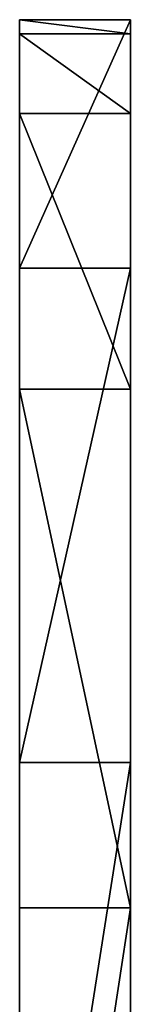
# Model space of a CAD drawing. Extents: x -340 to 340, y -36 to 33.
# Tile 45 of 252: x -314 to -313.2, y 16.373 to 23.478. Entities that reach past the tile are written whole.
import ezdxf

# ---------------------------------------------------------------- set-up
doc = ezdxf.new("R2010")
doc.units = 0
doc.header["$LTSCALE"] = 25.4
doc.layers.get('0').update_dxf_attribs({"color": 13, "linetype": 'CONTINUOUS'})

# ---------------------------------------------------------------- blocks, each defined once
blk = doc.blocks.new('OSLO-LED-60-7521-7517_STL')
at = {"color": 7}
for p, q in [((-314, 23.3775, 150.3158), (-314, 23.4785, 157.6246)), ((-314, 23.4785, 157.6246), (-313.2, 23.4785, 157.6246)), ((-314, 23.4785, 157.6246), (-314, 21.6843, 164.7104)), ((-314, 23.4785, 157.6246), (-313.2, 23.4785, 157.6246)), ((-314, 23.3775, 150.3158), (-314, 23.4785, 157.6246)), ((-314, 23.4785, 157.6246), (-314, 21.6843, 164.7104)), ((-313.2, 23.4785, 157.6246), (-313.2, 23.3775, 150.3158)), ((-313.2, 21.6843, 164.7104), (-313.2, 23.4785, 157.6246)), ((-313.2, 23.4785, 157.6246), (-313.2, 23.3775, 150.3158)), ((-313.2, 21.6843, 164.7104), (-313.2, 23.4785, 157.6246)), ((-314, 23.3775, 150.3158), (-313.2, 23.3775, 150.3158)), ((-314, 22.8007, 146.3576), (-314, 23.3775, 150.3158)), ((-314, 23.3775, 150.3158), (-313.2, 23.3775, 150.3158)), ((-314, 22.8007, 146.3576), (-314, 23.3775, 150.3158)), ((-313.2, 23.3775, 150.3158), (-313.2, 22.8007, 146.3576)), ((-313.2, 23.3775, 150.3158), (-313.2, 22.8007, 146.3576)), ((-314, 20.8115, 139.324), (-314, 22.8007, 146.3576)), ((-314, 22.8007, 146.3576), (-313.2, 22.8007, 146.3576)), ((-314, 22.8007, 146.3576), (-313.2, 22.8007, 146.3576)), ((-314, 20.8115, 139.324), (-314, 22.8007, 146.3576)), ((-313.2, 22.8007, 146.3576), (-313.2, 20.8115, 139.324)), ((-313.2, 22.8007, 146.3576), (-313.2, 20.8115, 139.324)), ((-314, 21.6843, 164.7104), (-313.2, 21.6843, 164.7104)), ((-314, 21.6843, 164.7104), (-314, 18.1174, 171.0905)), ((-314, 21.6843, 164.7104), (-313.2, 21.6843, 164.7104)), ((-314, 21.6843, 164.7104), (-314, 18.1174, 171.0905)), ((-313.2, 18.1174, 171.0905), (-313.2, 21.6843, 164.7104)), ((-313.2, 18.1174, 171.0905), (-313.2, 21.6843, 164.7104)), ((-313.2, 20.8115, 139.324), (-314, 20.8115, 139.324)), ((-314, 17.0697, 133.0449), (-314, 20.8115, 139.324)), ((-313.2, 20.8115, 139.324), (-314, 20.8115, 139.324)), ((-314, 17.0697, 133.0449), (-314, 20.8115, 139.324)), ((-313.2, 20.8115, 139.324), (-313.2, 17.0697, 133.0449)), ((-313.2, 20.8115, 139.324), (-313.2, 17.0697, 133.0449)), ((-314, 18.1174, 171.0905), (-313.2, 18.1174, 171.0905)), ((-314, 18.1174, 171.0905), (-314, 13.0207, 176.33)), ((-314, 18.1174, 171.0905), (-313.2, 18.1174, 171.0905)), ((-314, 18.1174, 171.0905), (-314, 13.0207, 176.33)), ((-313.2, 13.0207, 176.33), (-313.2, 18.1174, 171.0905)), ((-313.2, 13.0207, 176.33), (-313.2, 18.1174, 171.0905)), ((-313.2, 17.0697, 133.0449), (-314, 17.0697, 133.0449)), ((-314, 11.8302, 127.9482), (-314, 17.0697, 133.0449)), ((-313.2, 17.0697, 133.0449), (-314, 17.0697, 133.0449)), ((-314, 11.8302, 127.9482), (-314, 17.0697, 133.0449)), ((-313.2, 17.0697, 133.0449), (-313.2, 11.8302, 127.9482)), ((-313.2, 17.0697, 133.0449), (-313.2, 11.8302, 127.9482))]:
    blk.add_line(p, q, dxfattribs=at)
mesh = blk.add_polyface(dxfattribs=at)
corners = [(-314, 23.4785, 157.6246), (-313.2, 23.3775, 150.3158), (-314, 23.3775, 150.3158), (-313.2, 23.4785, 157.6246)]
mesh.append_faces([[corners[k] for k in face] for face in [(0, 1, 2), (1, 0, 3)]], dxfattribs={"vtx0": -1, "color": 7})
mesh = blk.add_polyface(dxfattribs=at)
corners = [(-314, 21.6843, 164.7104), (-313.2, 23.4785, 157.6246), (-314, 23.4785, 157.6246), (-313.2, 21.6843, 164.7104)]
mesh.append_faces([[corners[k] for k in face] for face in [(0, 1, 2), (1, 0, 3)]], dxfattribs={"vtx0": -1, "color": 7})
mesh = blk.add_polyface(dxfattribs=at)
corners = [(-314, -0.292, 182.061), (-314, -8.9792, 153.0101), (-314, -14.8948, 184.1891), (-314, -8.5187, 154.0798), (-314, -7.585, 154.776), (-314, -6.4283, 154.9121), (-314, -5.3585, 154.4516), (-314, -4.6623, 153.5179), (-314, -4.5262, 152.3611), (-314, -1.6357, 122.5872), (-314, 5.4501, 124.3813), (-314, 6.7416, 180.0718), (-314, 11.8302, 127.9482), (-314, 13.0207, 176.33), (-314, 17.0697, 133.0449), (-314, 18.1174, 171.0905), (-314, 20.8115, 139.324), (-314, 21.6843, 164.7104), (-314, 22.8007, 146.3576), (-314, 23.4785, 157.6246), (-314, 23.3775, 150.3158), (-314, -8.9445, 122.6881), (-314, -23.5473, 124.8162), (-314, -8.8431, 151.8534), (-314, -8.147, 150.9196), (-314, -7.0772, 150.4591), (-314, -5.9205, 150.5952), (-314, -4.9868, 151.2914)]
mesh.append_faces([[corners[k] for k in face] for face in [(18, 19, 20), (2, 21, 22)]], dxfattribs={"vtx0": -1, "color": 7})
mesh.append_faces([[corners[k] for k in face] for face in [(0, 1, 2), (1, 0, 3), (3, 0, 4), (4, 0, 5), (5, 0, 6), (6, 0, 7), (7, 0, 8), (9, 0, 10), (10, 11, 12), (12, 13, 14), (14, 15, 16), (16, 17, 18), (21, 23, 9)]], dxfattribs={"vtx0": -1, "vtx1": -1, "color": 7})
mesh.append_faces([[corners[k] for k in face] for face in [(8, 0, 9), (21, 2, 1)]], dxfattribs={"vtx0": -1, "vtx1": -1, "vtx2": -1, "color": 7})
mesh.append_faces([[corners[k] for k in face] for face in [(10, 0, 11), (12, 11, 13), (14, 13, 15), (16, 15, 17), (18, 17, 19), (21, 1, 23), (9, 23, 24), (9, 24, 25), (9, 25, 26), (9, 26, 27), (9, 27, 8)]], dxfattribs={"vtx0": -1, "vtx2": -1, "color": 7})
mesh = blk.add_polyface(dxfattribs=at)
corners = [(-313.2, -8.9445, 122.6881), (-313.2, -14.8948, 184.1891), (-313.2, -23.5473, 124.8162), (-313.2, -8.9792, 153.0101), (-313.2, -8.8431, 151.8534), (-313.2, -1.6357, 122.5872), (-313.2, -8.147, 150.9196), (-313.2, -7.0772, 150.4591), (-313.2, -5.9205, 150.5952), (-313.2, -4.9868, 151.2914), (-313.2, -4.5262, 152.3611), (-313.2, -0.292, 182.061), (-313.2, -8.5187, 154.0798), (-313.2, -7.585, 154.776), (-313.2, -6.4283, 154.9121), (-313.2, -5.3585, 154.4516), (-313.2, -4.6623, 153.5179), (-313.2, 5.4501, 124.3813), (-313.2, 6.7416, 180.0718), (-313.2, 11.8302, 127.9482), (-313.2, 13.0207, 176.33), (-313.2, 17.0697, 133.0449), (-313.2, 18.1174, 171.0905), (-313.2, 20.8115, 139.324), (-313.2, 21.6843, 164.7104), (-313.2, 22.8007, 146.3576), (-313.2, 23.4785, 157.6246), (-313.2, 23.3775, 150.3158)]
mesh.append_faces([[corners[k] for k in face] for face in [(0, 1, 2), (26, 25, 27)]], dxfattribs={"vtx0": -1, "color": 7})
mesh.append_faces([[corners[k] for k in face] for face in [(3, 0, 4), (4, 5, 6), (6, 5, 7), (7, 5, 8), (8, 5, 9), (9, 5, 10), (11, 17, 18), (18, 19, 20), (20, 21, 22), (22, 23, 24), (24, 25, 26)]], dxfattribs={"vtx0": -1, "vtx1": -1, "color": 7})
mesh.append_faces([[corners[k] for k in face] for face in [(1, 0, 3), (11, 10, 5)]], dxfattribs={"vtx0": -1, "vtx1": -1, "vtx2": -1, "color": 7})
mesh.append_faces([[corners[k] for k in face] for face in [(4, 0, 5), (3, 11, 1), (11, 3, 12), (11, 12, 13), (11, 13, 14), (11, 14, 15), (11, 15, 16), (11, 16, 10), (11, 5, 17), (18, 17, 19), (20, 19, 21), (22, 21, 23), (24, 23, 25)]], dxfattribs={"vtx0": -1, "vtx2": -1, "color": 7})
mesh = blk.add_polyface(dxfattribs=at)
corners = [(-314, 23.3775, 150.3158), (-313.2, 22.8007, 146.3576), (-314, 22.8007, 146.3576), (-313.2, 23.3775, 150.3158)]
mesh.append_faces([[corners[k] for k in face] for face in [(0, 1, 2), (1, 0, 3)]], dxfattribs={"vtx0": -1, "color": 7})
mesh = blk.add_polyface(dxfattribs=at)
corners = [(-314, 22.8007, 146.3576), (-313.2, 20.8115, 139.324), (-314, 20.8115, 139.324), (-313.2, 22.8007, 146.3576)]
mesh.append_faces([[corners[k] for k in face] for face in [(0, 1, 2), (1, 0, 3)]], dxfattribs={"vtx0": -1, "color": 7})
mesh = blk.add_polyface(dxfattribs=at)
corners = [(-314, 18.1174, 171.0905), (-313.2, 21.6843, 164.7104), (-314, 21.6843, 164.7104), (-313.2, 18.1174, 171.0905)]
mesh.append_faces([[corners[k] for k in face] for face in [(0, 1, 2), (1, 0, 3)]], dxfattribs={"vtx0": -1, "color": 7})
mesh = blk.add_polyface(dxfattribs=at)
corners = [(-314, 20.8115, 139.324), (-313.2, 17.0697, 133.0449), (-314, 17.0697, 133.0449), (-313.2, 20.8115, 139.324)]
mesh.append_faces([[corners[k] for k in face] for face in [(0, 1, 2), (1, 0, 3)]], dxfattribs={"vtx0": -1, "color": 7})
mesh = blk.add_polyface(dxfattribs=at)
corners = [(-314, 13.0207, 176.33), (-313.2, 18.1174, 171.0905), (-314, 18.1174, 171.0905), (-313.2, 13.0207, 176.33)]
mesh.append_faces([[corners[k] for k in face] for face in [(0, 1, 2), (1, 0, 3)]], dxfattribs={"vtx0": -1, "color": 7})
mesh = blk.add_polyface(dxfattribs=at)
corners = [(-313.2, 17.0697, 133.0449), (-314, 11.8302, 127.9482), (-314, 17.0697, 133.0449), (-313.2, 11.8302, 127.9482)]
mesh.append_faces([[corners[k] for k in face] for face in [(0, 1, 2), (1, 0, 3)]], dxfattribs={"vtx0": -1, "color": 7})

msp = doc.modelspace()

# ---------------------------------------------------------------- block references
at = {"color": 0}
msp.add_blockref('OSLO-LED-60-7521-7517_STL', (0, 0), dxfattribs=at)

doc.saveas('drawing.dxf')
